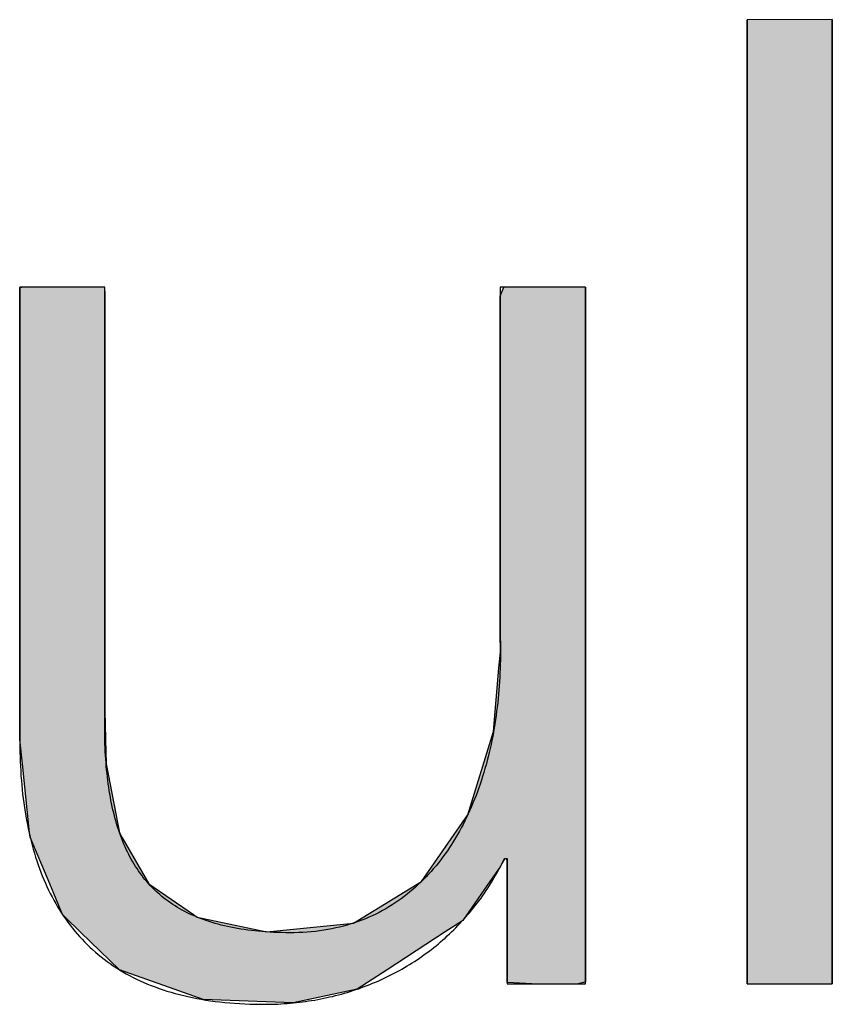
# Model space of a CAD drawing. Extents: x 715 to 7297, y -33 to 6010.
# Tile 33 of 90: x 3345 to 3406, y 181 to 255. Entities that reach past the tile are written whole.
import ezdxf

# ---------------------------------------------------------------- set-up
doc = ezdxf.new("R2010")
doc.units = 0
doc.layers.get('0').update_dxf_attribs({"linetype": 'CONTINUOUS'})
doc.layers.add('LOGO', color=7, linetype='CONTINUOUS')

# ---------------------------------------------------------------- blocks, each defined once
blk = doc.blocks.new('*U26')
at = {"layer": 'LOGO', "color": 30, "linetype": 'CONTINUOUS'}
for p, q in [((12.18, 7.551), (12.203, 7.555)), ((12.18, 7.469), (12.18, 7.551)), ((13.1, 7.555), (13.1, 7.551)), ((13.1, 7.551), (13.102, 7.469)), ((17.392, 7.457), (17.432, 7.555)), ((18.315, 7.555), (18.315, 7.457)), ((12.18, 7.344), (12.18, 7.469)), ((13.102, 7.469), (13.102, 7.344)), ((17.392, 7.368), (17.392, 7.457)), ((17.392, 6.746), (17.392, 7.368)), ((18.315, 7.457), (18.315, 7.368)), ((18.315, 7.368), (18.315, 6.746)), ((12.18, 7.101), (12.18, 7.344)), ((13.102, 7.344), (13.102, 7.101)), ((12.18, 6.214), (12.18, 7.101)), ((13.102, 7.101), (13.102, 6.214)), ((17.392, 6.634), (17.392, 6.746)), ((18.315, 6.746), (18.315, 6.634)), ((17.392, 5.802), (17.392, 6.634)), ((18.315, 6.634), (18.315, 5.802)), ((12.18, 5.779), (12.18, 6.214)), ((13.102, 6.214), (13.102, 5.779)), ((12.18, 4.645), (12.18, 5.779)), ((13.102, 5.779), (13.102, 4.645)), ((17.392, 4.207), (17.392, 5.802)), ((18.315, 5.802), (18.315, 4.207)), ((12.18, 4.192), (12.18, 4.645)), ((13.102, 4.645), (13.102, 4.192)), ((12.18, 3.251), (12.18, 4.192)), ((13.102, 4.192), (13.102, 3.251)), ((17.392, 3.8), (17.392, 4.207)), ((18.315, 4.207), (18.315, 3.8)), ((17.392, 3.598), (17.392, 3.8)), ((18.315, 3.8), (18.315, 3.598)), ((17.377, 3.423), (17.392, 3.598)), ((18.315, 3.598), (18.315, 3.423)), ((17.318, 2.736), (17.377, 3.423)), ((18.315, 3.423), (18.315, 2.736)), ((12.18, 2.958), (12.18, 3.251)), ((13.102, 3.251), (13.102, 2.958)), ((12.18, 2.813), (12.18, 2.958)), ((13.102, 2.958), (13.106, 2.813)), ((12.18, 2.65), (12.18, 2.813)), ((13.106, 2.813), (13.11, 2.65)), ((17.038, 1.832), (17.318, 2.736)), ((18.315, 2.736), (18.315, 1.832)), ((12.208, 2.387), (12.18, 2.65)), ((13.11, 2.65), (13.116, 2.387)), ((12.286, 1.641), (12.208, 2.387)), ((13.116, 2.387), (13.261, 1.641)), ((16.711, 1.361), (17.038, 1.832)), ((18.315, 1.832), (18.315, 1.361)), ((12.291, 1.594), (12.286, 1.641)), ((13.261, 1.641), (13.288, 1.594)), ((12.504, 1.085), (12.291, 1.594)), ((13.288, 1.594), (13.58, 1.085)), ((16.646, 1.268), (16.711, 1.361)), ((17.439, 1.361), (17.389, 1.268)), ((17.465, 1.346), (17.456, 1.361)), ((17.465, 1.18), (17.465, 1.346)), ((18.315, 1.361), (18.315, 1.346)), ((18.315, 1.346), (18.315, 1.18)), ((16.536, 1.11), (16.646, 1.268)), ((17.389, 1.268), (17.279, 1.11)), ((17.465, 0.68), (17.465, 1.18)), ((18.315, 1.18), (18.315, 0.68)), ((12.643, 0.753), (12.504, 1.085)), ((13.58, 1.085), (14.062, 0.753)), ((15.845, 0.688), (16.536, 1.11)), ((17.279, 1.11), (16.984, 0.688)), ((12.672, 0.725), (12.643, 0.753)), ((14.062, 0.753), (14.102, 0.725)), ((12.838, 0.564), (12.672, 0.725)), ((14.102, 0.725), (14.859, 0.564)), ((14.859, 0.564), (15.799, 0.66)), ((15.799, 0.66), (15.845, 0.688)), ((16.94, 0.66), (16.793, 0.564)), ((16.984, 0.688), (16.94, 0.66)), ((17.465, 0.406), (17.465, 0.68)), ((18.315, 0.68), (18.315, 0.406)), ((13.26, 0.155), (12.838, 0.564)), ((16.793, 0.564), (16.163, 0.155)), ((17.465, 0.021), (17.465, 0.406)), ((18.315, 0.406), (18.315, 0.021)), ((13.855, -0.057), (13.26, 0.155)), ((16.163, 0.155), (15.837, -0.057)), ((17.465, 0.015), (17.465, 0.021)), ((17.734, 0), (17.465, 0.015)), ((18.292, 0.015), (18.236, 0)), ((18.315, 0.021), (18.292, 0.015)), ((14.169, -0.169), (13.855, -0.057)), ((15.837, -0.057), (15.313, -0.169)), ((15.143, -0.205), (14.169, -0.169)), ((15.313, -0.169), (15.143, -0.205))]:
    blk.add_line(p, q, dxfattribs=at)
at = {"layer": 'LOGO', "color": 30, "linetype": 'CONTINUOUS', "extrusion": (0, 0, -1)}
for points in [[(-12.203, 7.555), (-13.1, 7.551), (-12.18, 7.551)], [(-12.18, 7.551), (-13.102, 7.469), (-12.18, 7.469)], [(-12.18, 7.551), (-13.1, 7.551), (-13.102, 7.469)], [(-12.203, 7.555), (-13.1, 7.555), (-13.1, 7.551)], [(-17.432, 7.555), (-18.315, 7.457), (-17.392, 7.457)], [(-17.432, 7.555), (-18.315, 7.555), (-18.315, 7.457)], [(-12.18, 7.469), (-13.102, 7.344), (-12.18, 7.344)], [(-12.18, 7.469), (-13.102, 7.469), (-13.102, 7.344)], [(-17.392, 7.457), (-18.315, 7.368), (-17.392, 7.368)], [(-17.392, 7.457), (-18.315, 7.457), (-18.315, 7.368)], [(-17.392, 7.368), (-18.315, 6.746), (-17.392, 6.746)], [(-17.392, 7.368), (-18.315, 7.368), (-18.315, 6.746)], [(-12.18, 7.344), (-13.102, 7.101), (-12.18, 7.101)], [(-12.18, 7.344), (-13.102, 7.344), (-13.102, 7.101)], [(-12.18, 7.101), (-13.102, 6.214), (-12.18, 6.214)], [(-12.18, 7.101), (-13.102, 7.101), (-13.102, 6.214)], [(-17.392, 6.746), (-18.315, 6.634), (-17.392, 6.634)], [(-17.392, 6.746), (-18.315, 6.746), (-18.315, 6.634)], [(-17.392, 6.634), (-18.315, 5.802), (-17.392, 5.802)], [(-17.392, 6.634), (-18.315, 6.634), (-18.315, 5.802)], [(-12.18, 6.214), (-13.102, 5.779), (-12.18, 5.779)], [(-12.18, 6.214), (-13.102, 6.214), (-13.102, 5.779)], [(-12.18, 5.779), (-13.102, 4.645), (-12.18, 4.645)], [(-12.18, 5.779), (-13.102, 5.779), (-13.102, 4.645)], [(-17.392, 5.802), (-18.315, 4.207), (-17.392, 4.207)], [(-17.392, 5.802), (-18.315, 5.802), (-18.315, 4.207)], [(-12.18, 4.645), (-13.102, 4.192), (-12.18, 4.192)], [(-12.18, 4.645), (-13.102, 4.645), (-13.102, 4.192)], [(-12.18, 4.192), (-13.102, 3.251), (-12.18, 3.251)], [(-12.18, 4.192), (-13.102, 4.192), (-13.102, 3.251)], [(-17.392, 4.207), (-18.315, 3.8), (-17.392, 3.8)], [(-17.392, 4.207), (-18.315, 4.207), (-18.315, 3.8)], [(-17.392, 3.8), (-18.315, 3.598), (-17.392, 3.598)], [(-17.392, 3.8), (-18.315, 3.8), (-18.315, 3.598)], [(-17.392, 3.598), (-18.315, 3.423), (-17.377, 3.423)], [(-17.392, 3.598), (-18.315, 3.598), (-18.315, 3.423)], [(-17.377, 3.423), (-18.315, 2.736), (-17.318, 2.736)], [(-17.377, 3.423), (-18.315, 3.423), (-18.315, 2.736)], [(-12.18, 3.251), (-13.102, 2.958), (-12.18, 2.958)], [(-12.18, 3.251), (-13.102, 3.251), (-13.102, 2.958)], [(-12.18, 2.958), (-13.106, 2.813), (-12.18, 2.813)], [(-12.18, 2.958), (-13.102, 2.958), (-13.106, 2.813)], [(-12.18, 2.813), (-13.11, 2.65), (-12.18, 2.65)], [(-12.18, 2.813), (-13.106, 2.813), (-13.11, 2.65)], [(-17.318, 2.736), (-18.315, 1.832), (-17.038, 1.832)], [(-17.318, 2.736), (-18.315, 2.736), (-18.315, 1.832)], [(-12.18, 2.65), (-13.116, 2.387), (-12.208, 2.387)], [(-12.18, 2.65), (-13.11, 2.65), (-13.116, 2.387)], [(-12.208, 2.387), (-13.261, 1.641), (-12.286, 1.641)], [(-12.208, 2.387), (-13.116, 2.387), (-13.261, 1.641)], [(-17.038, 1.832), (-18.315, 1.361), (-16.711, 1.361)], [(-17.038, 1.832), (-18.315, 1.832), (-18.315, 1.361)], [(-12.286, 1.641), (-13.288, 1.594), (-12.291, 1.594)], [(-12.286, 1.641), (-13.261, 1.641), (-13.288, 1.594)], [(-12.291, 1.594), (-13.58, 1.085), (-12.504, 1.085)], [(-12.291, 1.594), (-13.288, 1.594), (-13.58, 1.085)], [(-16.711, 1.361), (-17.389, 1.268), (-16.646, 1.268)], [(-16.711, 1.361), (-17.439, 1.361), (-17.389, 1.268)], [(-17.456, 1.361), (-18.315, 1.346), (-17.465, 1.346)], [(-17.456, 1.361), (-18.315, 1.361), (-18.315, 1.346)], [(-17.465, 1.346), (-18.315, 1.18), (-17.465, 1.18)], [(-17.465, 1.346), (-18.315, 1.346), (-18.315, 1.18)], [(-16.646, 1.268), (-17.279, 1.11), (-16.536, 1.11)], [(-16.646, 1.268), (-17.389, 1.268), (-17.279, 1.11)], [(-17.465, 1.18), (-18.315, 0.68), (-17.465, 0.68)], [(-17.465, 1.18), (-18.315, 1.18), (-18.315, 0.68)], [(-12.504, 1.085), (-14.062, 0.753), (-12.643, 0.753)], [(-12.504, 1.085), (-13.58, 1.085), (-14.062, 0.753)], [(-16.536, 1.11), (-16.984, 0.688), (-15.845, 0.688)], [(-16.536, 1.11), (-17.279, 1.11), (-16.984, 0.688)], [(-12.643, 0.753), (-14.102, 0.725), (-12.672, 0.725)], [(-12.643, 0.753), (-14.062, 0.753), (-14.102, 0.725)], [(-12.672, 0.725), (-14.859, 0.564), (-12.838, 0.564)], [(-12.672, 0.725), (-14.102, 0.725), (-14.859, 0.564)], [(-15.799, 0.66), (-16.793, 0.564), (-14.859, 0.564)], [(-15.845, 0.688), (-16.94, 0.66), (-15.799, 0.66)], [(-15.799, 0.66), (-16.94, 0.66), (-16.793, 0.564)], [(-15.845, 0.688), (-16.984, 0.688), (-16.94, 0.66)], [(-17.465, 0.68), (-18.315, 0.406), (-17.465, 0.406)], [(-17.465, 0.68), (-18.315, 0.68), (-18.315, 0.406)], [(-12.838, 0.564), (-16.163, 0.155), (-13.26, 0.155)], [(-12.838, 0.564), (-16.793, 0.564), (-16.163, 0.155)], [(-17.465, 0.406), (-18.315, 0.021), (-17.465, 0.021)], [(-17.465, 0.406), (-18.315, 0.406), (-18.315, 0.021)], [(-13.26, 0.155), (-15.837, -0.057), (-13.855, -0.057)], [(-13.26, 0.155), (-16.163, 0.155), (-15.837, -0.057)], [(-17.465, 0.021), (-18.292, 0.015), (-17.465, 0.015)], [(-17.465, 0.021), (-18.315, 0.021), (-18.292, 0.015)], [(-17.465, 0.015), (-18.236, 0), (-17.734, 0)], [(-17.465, 0.015), (-18.292, 0.015), (-18.236, 0)], [(-13.855, -0.057), (-15.313, -0.169), (-14.169, -0.169)], [(-13.855, -0.057), (-15.837, -0.057), (-15.313, -0.169)], [(-14.169, -0.169), (-15.313, -0.169), (-15.143, -0.205)]]:
    blk.add_solid(points, dxfattribs=at)
blk = doc.blocks.new('*U27')
at = {"layer": 'LOGO', "color": 30, "linetype": 'CONTINUOUS'}
for p, q in [((20.069, 0), (20.069, 10.454)), ((20.992, 10.454), (20.992, 0))]:
    blk.add_line(p, q, dxfattribs=at)
at = {"layer": 'LOGO', "color": 30, "linetype": 'CONTINUOUS', "extrusion": (0, 0, -1)}
for points in [[(-20.069, 10.454), (-20.992, 0), (-20.069, 0)], [(-20.069, 10.454), (-20.992, 10.454), (-20.992, 0)]]:
    blk.add_solid(points, dxfattribs=at)
blk = doc.blocks.new('KLAUS')
at = {"layer": 'LOGO'}
blk.add_lwpolyline([(20.069, 0), (20.992, 0), (20.992, 10.454), (20.069, 10.454), (20.069, 0), (20.069, 0)], dxfattribs=at)
blk.add_polyline3d([(18.315, 7.555, 0), (18.314, 7.555, 0), (18.314, 7.555, 0), (18.312, 7.555, 0), (18.31, 7.555, 0), (18.308, 7.555, 0), (18.305, 7.555, 0), (18.301, 7.555, 0), (18.297, 7.555, 0), (18.293, 7.555, 0), (18.288, 7.555, 0), (18.282, 7.555, 0), (18.277, 7.555, 0), (18.27, 7.555, 0), (18.264, 7.555, 0), (18.257, 7.555, 0), (18.249, 7.555, 0), (18.241, 7.555, 0), (18.233, 7.555, 0), (18.224, 7.555, 0), (18.215, 7.555, 0), (18.206, 7.555, 0), (18.197, 7.555, 0), (18.187, 7.555, 0), (18.176, 7.555, 0), (18.166, 7.555, 0), (18.155, 7.555, 0), (18.144, 7.555, 0), (18.133, 7.555, 0), (18.121, 7.555, 0), (18.109, 7.555, 0), (18.097, 7.555, 0), (18.085, 7.555, 0), (18.072, 7.555, 0), (18.06, 7.555, 0), (18.047, 7.555, 0), (18.034, 7.555, 0), (18.021, 7.555, 0), (18.007, 7.555, 0), (17.994, 7.555, 0), (17.98, 7.555, 0), (17.967, 7.555, 0), (17.953, 7.555, 0), (17.939, 7.555, 0), (17.925, 7.555, 0), (17.911, 7.555, 0), (17.897, 7.555, 0), (17.883, 7.555, 0), (17.869, 7.555, 0), (17.855, 7.555, 0), (17.841, 7.555, 0), (17.827, 7.555, 0), (17.813, 7.555, 0), (17.799, 7.555, 0), (17.785, 7.555, 0), (17.771, 7.555, 0), (17.757, 7.555, 0), (17.743, 7.555, 0), (17.73, 7.555, 0), (17.716, 7.555, 0), (17.703, 7.555, 0), (17.689, 7.555, 0), (17.676, 7.555, 0), (17.663, 7.555, 0), (17.65, 7.555, 0), (17.637, 7.555, 0), (17.625, 7.555, 0), (17.613, 7.555, 0), (17.6, 7.555, 0), (17.588, 7.555, 0), (17.577, 7.555, 0), (17.566, 7.555, 0), (17.554, 7.555, 0), (17.543, 7.555, 0), (17.533, 7.555, 0), (17.523, 7.555, 0), (17.512, 7.555, 0), (17.503, 7.555, 0), (17.493, 7.555, 0), (17.484, 7.555, 0), (17.476, 7.555, 0), (17.467, 7.555, 0), (17.459, 7.555, 0), (17.452, 7.555, 0), (17.445, 7.555, 0), (17.438, 7.555, 0), (17.431, 7.555, 0), (17.426, 7.555, 0), (17.42, 7.555, 0), (17.415, 7.555, 0), (17.41, 7.555, 0), (17.406, 7.555, 0), (17.403, 7.555, 0), (17.4, 7.555, 0), (17.397, 7.555, 0), (17.395, 7.555, 0), (17.394, 7.555, 0), (17.393, 7.555, 0), (17.392, 7.555, 0), (17.392, 7.554, 0), (17.392, 7.551, 0), (17.392, 7.545, 0), (17.392, 7.537, 0), (17.392, 7.527, 0), (17.392, 7.515, 0), (17.392, 7.5, 0), (17.392, 7.484, 0), (17.392, 7.465, 0), (17.392, 7.444, 0), (17.392, 7.422, 0), (17.392, 7.397, 0), (17.392, 7.37, 0), (17.392, 7.342, 0), (17.392, 7.312, 0), (17.392, 7.28, 0), (17.392, 7.247, 0), (17.392, 7.211, 0), (17.392, 7.175, 0), (17.392, 7.136, 0), (17.392, 7.097, 0), (17.392, 7.056, 0), (17.392, 7.013, 0), (17.392, 6.969, 0), (17.392, 6.924, 0), (17.392, 6.878, 0), (17.392, 6.83, 0), (17.392, 6.782, 0), (17.392, 6.732, 0), (17.392, 6.681, 0), (17.392, 6.63, 0), (17.392, 6.577, 0), (17.392, 6.523, 0), (17.392, 6.469, 0), (17.392, 6.414, 0), (17.392, 6.358, 0), (17.392, 6.302, 0), (17.392, 6.245, 0), (17.392, 6.187, 0), (17.392, 6.129, 0), (17.392, 6.07, 0), (17.392, 6.011, 0), (17.392, 5.952, 0), (17.392, 5.892, 0), (17.392, 5.832, 0), (17.392, 5.772, 0), (17.392, 5.711, 0), (17.392, 5.651, 0), (17.392, 5.59, 0), (17.392, 5.53, 0), (17.392, 5.469, 0), (17.392, 5.409, 0), (17.392, 5.348, 0), (17.392, 5.288, 0), (17.392, 5.228, 0), (17.392, 5.169, 0), (17.392, 5.109, 0), (17.392, 5.05, 0), (17.392, 4.992, 0), (17.392, 4.934, 0), (17.392, 4.876, 0), (17.392, 4.82, 0), (17.392, 4.763, 0), (17.392, 4.708, 0), (17.392, 4.653, 0), (17.392, 4.599, 0), (17.392, 4.546, 0), (17.392, 4.494, 0), (17.392, 4.442, 0), (17.392, 4.392, 0), (17.392, 4.342, 0), (17.392, 4.294, 0), (17.392, 4.247, 0), (17.392, 4.201, 0), (17.392, 4.157, 0), (17.392, 4.113, 0), (17.392, 4.071, 0), (17.392, 4.031, 0), (17.392, 3.991, 0), (17.392, 3.954, 0), (17.392, 3.917, 0), (17.392, 3.883, 0), (17.392, 3.85, 0), (17.392, 3.819, 0), (17.392, 3.789, 0), (17.392, 3.761, 0), (17.392, 3.736, 0), (17.392, 3.712, 0), (17.392, 3.69, 0), (17.392, 3.67, 0), (17.392, 3.652, 0), (17.392, 3.636, 0), (17.392, 3.622, 0), (17.392, 3.61, 0), (17.392, 3.601, 0), (17.392, 3.594, 0), (17.392, 3.589, 0), (17.392, 3.587, 0), (17.392, 3.56, 0), (17.392, 3.513, 0), (17.391, 3.466, 0), (17.39, 3.419, 0), (17.388, 3.373, 0), (17.386, 3.326, 0), (17.383, 3.279, 0), (17.38, 3.233, 0), (17.376, 3.186, 0), (17.372, 3.14, 0), (17.368, 3.094, 0), (17.363, 3.048, 0), (17.358, 3.002, 0), (17.352, 2.956, 0), (17.346, 2.91, 0), (17.34, 2.865, 0), (17.332, 2.819, 0), (17.325, 2.774, 0), (17.317, 2.729, 0), (17.309, 2.684, 0), (17.3, 2.64, 0), (17.291, 2.596, 0), (17.281, 2.551, 0), (17.27, 2.508, 0), (17.26, 2.464, 0), (17.249, 2.421, 0), (17.237, 2.377, 0), (17.225, 2.335, 0), (17.212, 2.292, 0), (17.2, 2.25, 0), (17.186, 2.208, 0), (17.172, 2.166, 0), (17.158, 2.125, 0), (17.143, 2.084, 0), (17.128, 2.043, 0), (17.112, 2.003, 0), (17.095, 1.963, 0), (17.079, 1.923, 0), (17.061, 1.884, 0), (17.044, 1.845, 0), (17.026, 1.806, 0), (17.007, 1.768, 0), (16.988, 1.73, 0), (16.968, 1.693, 0), (16.948, 1.656, 0), (16.927, 1.62, 0), (16.906, 1.584, 0), (16.885, 1.548, 0), (16.863, 1.513, 0), (16.84, 1.479, 0), (16.817, 1.445, 0), (16.793, 1.411, 0), (16.769, 1.378, 0), (16.745, 1.346, 0), (16.72, 1.313, 0), (16.694, 1.282, 0), (16.668, 1.251, 0), (16.642, 1.22, 0), (16.614, 1.191, 0), (16.587, 1.161, 0), (16.559, 1.133, 0), (16.53, 1.104, 0), (16.501, 1.077, 0), (16.472, 1.05, 0), (16.442, 1.023, 0), (16.411, 0.998, 0), (16.38, 0.973, 0), (16.348, 0.948, 0), (16.316, 0.924, 0), (16.284, 0.901, 0), (16.25, 0.879, 0), (16.217, 0.857, 0), (16.182, 0.836, 0), (16.148, 0.815, 0), (16.112, 0.795, 0), (16.077, 0.776, 0), (16.04, 0.758, 0), (16.003, 0.74, 0), (15.966, 0.724, 0), (15.928, 0.707, 0), (15.89, 0.692, 0), (15.851, 0.678, 0), (15.811, 0.664, 0), (15.771, 0.651, 0), (15.731, 0.639, 0), (15.69, 0.627, 0), (15.648, 0.616, 0), (15.606, 0.607, 0), (15.563, 0.598, 0), (15.52, 0.59, 0), (15.476, 0.582, 0), (15.431, 0.576, 0), (15.386, 0.57, 0), (15.341, 0.566, 0), (15.295, 0.562, 0), (15.248, 0.559, 0), (15.201, 0.557, 0), (15.154, 0.556, 0), (15.107, 0.556, 0), (15.063, 0.556, 0), (15.019, 0.557, 0), (14.976, 0.558, 0), (14.934, 0.56, 0), (14.892, 0.562, 0), (14.85, 0.565, 0), (14.81, 0.568, 0), (14.769, 0.571, 0), (14.73, 0.575, 0), (14.691, 0.58, 0), (14.652, 0.585, 0), (14.614, 0.59, 0), (14.577, 0.596, 0), (14.54, 0.602, 0), (14.504, 0.608, 0), (14.468, 0.615, 0), (14.433, 0.623, 0), (14.398, 0.631, 0), (14.364, 0.639, 0), (14.331, 0.648, 0), (14.298, 0.657, 0), (14.265, 0.667, 0), (14.233, 0.677, 0), (14.202, 0.687, 0), (14.171, 0.698, 0), (14.14, 0.71, 0), (14.11, 0.721, 0), (14.081, 0.734, 0), (14.052, 0.746, 0), (14.024, 0.759, 0), (13.996, 0.773, 0), (13.968, 0.787, 0), (13.941, 0.801, 0), (13.915, 0.816, 0), (13.889, 0.831, 0), (13.864, 0.847, 0), (13.838, 0.863, 0), (13.814, 0.88, 0), (13.79, 0.897, 0), (13.766, 0.914, 0), (13.743, 0.932, 0), (13.721, 0.95, 0), (13.698, 0.969, 0), (13.677, 0.988, 0), (13.656, 1.008, 0), (13.635, 1.028, 0), (13.614, 1.048, 0), (13.595, 1.069, 0), (13.575, 1.09, 0), (13.556, 1.112, 0), (13.537, 1.134, 0), (13.519, 1.156, 0), (13.502, 1.179, 0), (13.484, 1.203, 0), (13.467, 1.227, 0), (13.451, 1.251, 0), (13.435, 1.275, 0), (13.419, 1.3, 0), (13.404, 1.326, 0), (13.389, 1.352, 0), (13.375, 1.378, 0), (13.361, 1.405, 0), (13.348, 1.432, 0), (13.335, 1.459, 0), (13.322, 1.487, 0), (13.309, 1.516, 0), (13.297, 1.545, 0), (13.286, 1.574, 0), (13.275, 1.603, 0), (13.264, 1.633, 0), (13.253, 1.664, 0), (13.243, 1.695, 0), (13.233, 1.726, 0), (13.224, 1.758, 0), (13.215, 1.79, 0), (13.207, 1.822, 0), (13.198, 1.855, 0), (13.19, 1.889, 0), (13.183, 1.922, 0), (13.176, 1.957, 0), (13.169, 1.991, 0), (13.162, 2.026, 0), (13.156, 2.062, 0), (13.15, 2.097, 0), (13.145, 2.134, 0), (13.139, 2.17, 0), (13.135, 2.207, 0), (13.13, 2.245, 0), (13.126, 2.282, 0), (13.122, 2.321, 0), (13.118, 2.359, 0), (13.115, 2.398, 0), (13.112, 2.438, 0), (13.11, 2.478, 0), (13.107, 2.518, 0), (13.105, 2.558, 0), (13.104, 2.6, 0), (13.102, 2.635, 0), (13.102, 2.637, 0), (13.102, 2.642, 0), (13.102, 2.65, 0), (13.102, 2.661, 0), (13.102, 2.674, 0), (13.102, 2.69, 0), (13.102, 2.709, 0), (13.102, 2.731, 0), (13.102, 2.755, 0), (13.102, 2.782, 0), (13.102, 2.811, 0), (13.102, 2.842, 0), (13.102, 2.876, 0), (13.102, 2.912, 0), (13.102, 2.95, 0), (13.102, 2.99, 0), (13.102, 3.032, 0), (13.102, 3.077, 0), (13.102, 3.123, 0), (13.102, 3.171, 0), (13.102, 3.221, 0), (13.102, 3.272, 0), (13.102, 3.326, 0), (13.102, 3.381, 0), (13.102, 3.437, 0), (13.102, 3.495, 0), (13.102, 3.555, 0), (13.102, 3.615, 0), (13.102, 3.677, 0), (13.102, 3.741, 0), (13.102, 3.805, 0), (13.102, 3.871, 0), (13.102, 3.938, 0), (13.102, 4.005, 0), (13.102, 4.074, 0), (13.102, 4.143, 0), (13.102, 4.214, 0), (13.102, 4.285, 0), (13.102, 4.356, 0), (13.102, 4.429, 0), (13.102, 4.502, 0), (13.102, 4.575, 0), (13.102, 4.649, 0), (13.102, 4.723, 0), (13.102, 4.798, 0), (13.102, 4.872, 0), (13.102, 4.947, 0), (13.102, 5.022, 0), (13.102, 5.098, 0), (13.102, 5.173, 0), (13.102, 5.248, 0), (13.102, 5.323, 0), (13.102, 5.397, 0), (13.102, 5.472, 0), (13.102, 5.546, 0), (13.102, 5.62, 0), (13.102, 5.693, 0), (13.102, 5.766, 0), (13.102, 5.838, 0), (13.102, 5.91, 0), (13.102, 5.981, 0), (13.102, 6.051, 0), (13.102, 6.121, 0), (13.102, 6.189, 0), (13.102, 6.257, 0), (13.102, 6.324, 0), (13.102, 6.389, 0), (13.102, 6.453, 0), (13.102, 6.517, 0), (13.102, 6.579, 0), (13.102, 6.639, 0), (13.102, 6.699, 0), (13.102, 6.757, 0), (13.102, 6.813, 0), (13.102, 6.868, 0), (13.102, 6.921, 0), (13.102, 6.972, 0), (13.102, 7.022, 0), (13.102, 7.07, 0), (13.102, 7.116, 0), (13.102, 7.16, 0), (13.102, 7.203, 0), (13.102, 7.243, 0), (13.102, 7.281, 0), (13.102, 7.316, 0), (13.102, 7.35, 0), (13.102, 7.381, 0), (13.102, 7.41, 0), (13.102, 7.436, 0), (13.102, 7.46, 0), (13.102, 7.482, 0), (13.102, 7.501, 0), (13.102, 7.517, 0), (13.102, 7.53, 0), (13.102, 7.541, 0), (13.102, 7.548, 0), (13.102, 7.553, 0), (13.102, 7.555, 0), (13.102, 7.555, 0), (13.101, 7.555, 0), (13.1, 7.555, 0), (13.098, 7.555, 0), (13.095, 7.555, 0), (13.093, 7.555, 0), (13.089, 7.555, 0), (13.085, 7.555, 0), (13.081, 7.555, 0), (13.076, 7.555, 0), (13.07, 7.555, 0), (13.065, 7.555, 0), (13.059, 7.555, 0), (13.052, 7.555, 0), (13.045, 7.555, 0), (13.037, 7.555, 0), (13.03, 7.555, 0), (13.021, 7.555, 0), (13.013, 7.555, 0), (13.004, 7.555, 0), (12.994, 7.555, 0), (12.985, 7.555, 0), (12.975, 7.555, 0), (12.965, 7.555, 0), (12.954, 7.555, 0), (12.943, 7.555, 0), (12.932, 7.555, 0), (12.921, 7.555, 0), (12.909, 7.555, 0), (12.898, 7.555, 0), (12.885, 7.555, 0), (12.873, 7.555, 0), (12.861, 7.555, 0), (12.848, 7.555, 0), (12.835, 7.555, 0), (12.822, 7.555, 0), (12.809, 7.555, 0), (12.796, 7.555, 0), (12.782, 7.555, 0), (12.769, 7.555, 0), (12.755, 7.555, 0), (12.741, 7.555, 0), (12.728, 7.555, 0), (12.714, 7.555, 0), (12.7, 7.555, 0), (12.686, 7.555, 0), (12.672, 7.555, 0), (12.658, 7.555, 0), (12.643, 7.555, 0), (12.629, 7.555, 0), (12.615, 7.555, 0), (12.601, 7.555, 0), (12.587, 7.555, 0), (12.573, 7.555, 0), (12.559, 7.555, 0), (12.546, 7.555, 0), (12.532, 7.555, 0), (12.518, 7.555, 0), (12.505, 7.555, 0), (12.491, 7.555, 0), (12.478, 7.555, 0), (12.464, 7.555, 0), (12.451, 7.555, 0), (12.439, 7.555, 0), (12.426, 7.555, 0), (12.413, 7.555, 0), (12.401, 7.555, 0), (12.389, 7.555, 0), (12.377, 7.555, 0), (12.365, 7.555, 0), (12.354, 7.555, 0), (12.343, 7.555, 0), (12.332, 7.555, 0), (12.321, 7.555, 0), (12.311, 7.555, 0), (12.301, 7.555, 0), (12.291, 7.555, 0), (12.282, 7.555, 0), (12.273, 7.555, 0), (12.264, 7.555, 0), (12.255, 7.555, 0), (12.248, 7.555, 0), (12.24, 7.555, 0), (12.233, 7.555, 0), (12.226, 7.555, 0), (12.22, 7.555, 0), (12.213, 7.555, 0), (12.208, 7.555, 0), (12.203, 7.555, 0), (12.198, 7.555, 0), (12.194, 7.555, 0), (12.191, 7.555, 0), (12.188, 7.555, 0), (12.185, 7.555, 0), (12.183, 7.555, 0), (12.181, 7.555, 0), (12.18, 7.555, 0), (12.18, 7.555, 0), (12.18, 7.554, 0), (12.18, 7.55, 0), (12.18, 7.544, 0), (12.18, 7.534, 0), (12.18, 7.522, 0), (12.18, 7.507, 0), (12.18, 7.489, 0), (12.18, 7.469, 0), (12.18, 7.446, 0), (12.18, 7.42, 0), (12.18, 7.392, 0), (12.18, 7.362, 0), (12.18, 7.329, 0), (12.18, 7.294, 0), (12.18, 7.257, 0), (12.18, 7.218, 0), (12.18, 7.177, 0), (12.18, 7.134, 0), (12.18, 7.088, 0), (12.18, 7.041, 0), (12.18, 6.992, 0), (12.18, 6.941, 0), (12.18, 6.889, 0), (12.18, 6.835, 0), (12.18, 6.779, 0), (12.18, 6.722, 0), (12.18, 6.663, 0), (12.18, 6.603, 0), (12.18, 6.542, 0), (12.18, 6.479, 0), (12.18, 6.416, 0), (12.18, 6.351, 0), (12.18, 6.285, 0), (12.18, 6.218, 0), (12.18, 6.15, 0), (12.18, 6.081, 0), (12.18, 6.011, 0), (12.18, 5.94, 0), (12.18, 5.869, 0), (12.18, 5.797, 0), (12.18, 5.725, 0), (12.18, 5.652, 0), (12.18, 5.578, 0), (12.18, 5.505, 0), (12.18, 5.43, 0), (12.18, 5.356, 0), (12.18, 5.281, 0), (12.18, 5.207, 0), (12.18, 5.132, 0), (12.18, 5.057, 0), (12.18, 4.982, 0), (12.18, 4.907, 0), (12.18, 4.833, 0), (12.18, 4.758, 0), (12.18, 4.684, 0), (12.18, 4.61, 0), (12.18, 4.537, 0), (12.18, 4.464, 0), (12.18, 4.392, 0), (12.18, 4.32, 0), (12.18, 4.249, 0), (12.18, 4.179, 0), (12.18, 4.109, 0), (12.18, 4.04, 0), (12.18, 3.973, 0), (12.18, 3.906, 0), (12.18, 3.84, 0), (12.18, 3.775, 0), (12.18, 3.712, 0), (12.18, 3.649, 0), (12.18, 3.588, 0), (12.18, 3.528, 0), (12.18, 3.47, 0), (12.18, 3.413, 0), (12.18, 3.358, 0), (12.18, 3.304, 0), (12.18, 3.252, 0), (12.18, 3.202, 0), (12.18, 3.153, 0), (12.18, 3.106, 0), (12.18, 3.062, 0), (12.18, 3.019, 0), (12.18, 2.978, 0), (12.18, 2.939, 0), (12.18, 2.902, 0), (12.18, 2.868, 0), (12.18, 2.836, 0), (12.18, 2.806, 0), (12.18, 2.779, 0), (12.18, 2.754, 0), (12.18, 2.731, 0), (12.18, 2.711, 0), (12.18, 2.694, 0), (12.18, 2.68, 0), (12.18, 2.668, 0), (12.18, 2.659, 0), (12.18, 2.653, 0), (12.18, 2.65, 0), (12.18, 2.623, 0), (12.18, 2.57, 0), (12.181, 2.517, 0), (12.183, 2.464, 0), (12.185, 2.412, 0), (12.187, 2.361, 0), (12.19, 2.31, 0), (12.193, 2.259, 0), (12.197, 2.208, 0), (12.201, 2.158, 0), (12.206, 2.109, 0), (12.211, 2.06, 0), (12.217, 2.011, 0), (12.223, 1.963, 0), (12.23, 1.915, 0), (12.237, 1.868, 0), (12.245, 1.821, 0), (12.253, 1.775, 0), (12.262, 1.729, 0), (12.271, 1.683, 0), (12.281, 1.638, 0), (12.291, 1.593, 0), (12.302, 1.549, 0), (12.314, 1.506, 0), (12.326, 1.462, 0), (12.338, 1.42, 0), (12.351, 1.377, 0), (12.364, 1.336, 0), (12.379, 1.294, 0), (12.393, 1.253, 0), (12.408, 1.213, 0), (12.424, 1.173, 0), (12.44, 1.134, 0), (12.457, 1.095, 0), (12.474, 1.057, 0), (12.492, 1.019, 0), (12.51, 0.982, 0), (12.529, 0.945, 0), (12.549, 0.909, 0), (12.569, 0.873, 0), (12.589, 0.838, 0), (12.611, 0.803, 0), (12.633, 0.769, 0), (12.655, 0.735, 0), (12.678, 0.702, 0), (12.701, 0.669, 0), (12.726, 0.637, 0), (12.75, 0.605, 0), (12.775, 0.574, 0), (12.801, 0.544, 0), (12.828, 0.514, 0), (12.855, 0.485, 0), (12.883, 0.456, 0), (12.911, 0.428, 0), (12.94, 0.4, 0), (12.969, 0.373, 0), (12.999, 0.346, 0), (13.03, 0.32, 0), (13.061, 0.295, 0), (13.093, 0.27, 0), (13.126, 0.246, 0), (13.159, 0.222, 0), (13.193, 0.199, 0), (13.227, 0.176, 0), (13.262, 0.154, 0), (13.298, 0.133, 0), (13.334, 0.112, 0), (13.371, 0.092, 0), (13.409, 0.072, 0), (13.447, 0.053, 0), (13.486, 0.035, 0), (13.525, 0.017, 0), (13.565, 0, 0), (13.606, -0.016, 0), (13.648, -0.032, 0), (13.69, -0.047, 0), (13.733, -0.062, 0), (13.776, -0.076, 0), (13.82, -0.09, 0), (13.865, -0.102, 0), (13.91, -0.114, 0), (13.957, -0.126, 0), (14.003, -0.137, 0), (14.051, -0.147, 0), (14.099, -0.156, 0), (14.148, -0.165, 0), (14.197, -0.174, 0), (14.248, -0.181, 0), (14.299, -0.188, 0), (14.35, -0.194, 0), (14.402, -0.2, 0), (14.456, -0.205, 0), (14.509, -0.209, 0), (14.564, -0.213, 0), (14.619, -0.215, 0), (14.675, -0.218, 0), (14.731, -0.219, 0), (14.788, -0.22, 0), (14.84, -0.22, 0), (14.874, -0.22, 0), (14.908, -0.219, 0), (14.943, -0.218, 0), (14.977, -0.217, 0), (15.011, -0.215, 0), (15.044, -0.213, 0), (15.078, -0.211, 0), (15.112, -0.208, 0), (15.146, -0.205, 0), (15.179, -0.202, 0), (15.213, -0.198, 0), (15.246, -0.194, 0), (15.279, -0.189, 0), (15.312, -0.184, 0), (15.345, -0.179, 0), (15.378, -0.174, 0), (15.411, -0.168, 0), (15.443, -0.162, 0), (15.476, -0.155, 0), (15.508, -0.148, 0), (15.54, -0.141, 0), (15.572, -0.134, 0), (15.604, -0.126, 0), (15.636, -0.117, 0), (15.668, -0.109, 0), (15.7, -0.1, 0), (15.731, -0.091, 0), (15.762, -0.081, 0), (15.793, -0.071, 0), (15.824, -0.061, 0), (15.855, -0.051, 0), (15.886, -0.04, 0), (15.916, -0.029, 0), (15.946, -0.017, 0), (15.976, -0.005, 0), (16.006, 0.007, 0), (16.036, 0.019, 0), (16.066, 0.032, 0), (16.095, 0.045, 0), (16.125, 0.059, 0), (16.154, 0.073, 0), (16.183, 0.087, 0), (16.211, 0.101, 0), (16.24, 0.116, 0), (16.268, 0.131, 0), (16.296, 0.147, 0), (16.324, 0.162, 0), (16.352, 0.178, 0), (16.38, 0.195, 0), (16.407, 0.211, 0), (16.434, 0.228, 0), (16.461, 0.245, 0), (16.488, 0.263, 0), (16.514, 0.281, 0), (16.541, 0.299, 0), (16.567, 0.318, 0), (16.593, 0.336, 0), (16.618, 0.356, 0), (16.644, 0.375, 0), (16.669, 0.395, 0), (16.694, 0.415, 0), (16.719, 0.435, 0), (16.743, 0.456, 0), (16.768, 0.477, 0), (16.792, 0.498, 0), (16.816, 0.52, 0), (16.839, 0.542, 0), (16.863, 0.564, 0), (16.886, 0.586, 0), (16.908, 0.609, 0), (16.931, 0.632, 0), (16.953, 0.655, 0), (16.975, 0.679, 0), (16.997, 0.703, 0), (17.019, 0.727, 0), (17.04, 0.752, 0), (17.061, 0.776, 0), (17.082, 0.802, 0), (17.102, 0.827, 0), (17.123, 0.853, 0), (17.143, 0.879, 0), (17.162, 0.905, 0), (17.182, 0.931, 0), (17.201, 0.958, 0), (17.22, 0.985, 0), (17.238, 1.013, 0), (17.256, 1.04, 0), (17.274, 1.068, 0), (17.292, 1.097, 0), (17.309, 1.125, 0), (17.326, 1.154, 0), (17.343, 1.183, 0), (17.36, 1.212, 0), (17.376, 1.242, 0), (17.392, 1.272, 0), (17.407, 1.302, 0), (17.422, 1.333, 0), (17.436, 1.361, 0), (17.436, 1.361, 0), (17.436, 1.361, 0), (17.436, 1.361, 0), (17.436, 1.361, 0), (17.436, 1.361, 0), (17.436, 1.361, 0), (17.437, 1.361, 0), (17.437, 1.361, 0), (17.437, 1.361, 0), (17.437, 1.361, 0), (17.437, 1.361, 0), (17.437, 1.361, 0), (17.438, 1.361, 0), (17.438, 1.361, 0), (17.438, 1.361, 0), (17.438, 1.361, 0), (17.439, 1.361, 0), (17.439, 1.361, 0), (17.439, 1.361, 0), (17.439, 1.361, 0), (17.44, 1.361, 0), (17.44, 1.361, 0), (17.44, 1.361, 0), (17.441, 1.361, 0), (17.441, 1.361, 0), (17.441, 1.361, 0), (17.442, 1.361, 0), (17.442, 1.361, 0), (17.442, 1.361, 0), (17.443, 1.361, 0), (17.443, 1.361, 0), (17.443, 1.361, 0), (17.444, 1.361, 0), (17.444, 1.361, 0), (17.445, 1.361, 0), (17.445, 1.361, 0), (17.445, 1.361, 0), (17.446, 1.361, 0), (17.446, 1.361, 0), (17.447, 1.361, 0), (17.447, 1.361, 0), (17.448, 1.361, 0), (17.448, 1.361, 0), (17.448, 1.361, 0), (17.449, 1.361, 0), (17.449, 1.361, 0), (17.45, 1.361, 0), (17.45, 1.361, 0), (17.451, 1.361, 0), (17.451, 1.361, 0), (17.452, 1.361, 0), (17.452, 1.361, 0), (17.453, 1.361, 0), (17.453, 1.361, 0), (17.453, 1.361, 0), (17.454, 1.361, 0), (17.454, 1.361, 0), (17.455, 1.361, 0), (17.455, 1.361, 0), (17.456, 1.361, 0), (17.456, 1.361, 0), (17.456, 1.361, 0), (17.457, 1.361, 0), (17.457, 1.361, 0), (17.458, 1.361, 0), (17.458, 1.361, 0), (17.458, 1.361, 0), (17.459, 1.361, 0), (17.459, 1.361, 0), (17.459, 1.361, 0), (17.46, 1.361, 0), (17.46, 1.361, 0), (17.46, 1.361, 0), (17.461, 1.361, 0), (17.461, 1.361, 0), (17.462, 1.361, 0), (17.462, 1.361, 0), (17.462, 1.361, 0), (17.462, 1.361, 0), (17.463, 1.361, 0), (17.463, 1.361, 0), (17.463, 1.361, 0), (17.463, 1.361, 0), (17.464, 1.361, 0), (17.464, 1.361, 0), (17.464, 1.361, 0), (17.464, 1.361, 0), (17.464, 1.361, 0), (17.465, 1.361, 0), (17.465, 1.361, 0), (17.465, 1.361, 0), (17.465, 1.361, 0), (17.465, 1.361, 0), (17.465, 1.361, 0), (17.465, 1.361, 0), (17.465, 1.361, 0), (17.465, 1.361, 0), (17.465, 1.361, 0), (17.465, 1.361, 0), (17.465, 1.36, 0), (17.465, 1.358, 0), (17.465, 1.355, 0), (17.465, 1.351, 0), (17.465, 1.347, 0), (17.465, 1.342, 0), (17.465, 1.336, 0), (17.465, 1.33, 0), (17.465, 1.323, 0), (17.465, 1.315, 0), (17.465, 1.306, 0), (17.465, 1.297, 0), (17.465, 1.287, 0), (17.465, 1.277, 0), (17.465, 1.266, 0), (17.465, 1.255, 0), (17.465, 1.242, 0), (17.465, 1.23, 0), (17.465, 1.217, 0), (17.465, 1.203, 0), (17.465, 1.189, 0), (17.465, 1.174, 0), (17.465, 1.159, 0), (17.465, 1.144, 0), (17.465, 1.128, 0), (17.465, 1.111, 0), (17.465, 1.095, 0), (17.465, 1.078, 0), (17.465, 1.06, 0), (17.465, 1.042, 0), (17.465, 1.024, 0), (17.465, 1.006, 0), (17.465, 0.987, 0), (17.465, 0.968, 0), (17.465, 0.949, 0), (17.465, 0.93, 0), (17.465, 0.91, 0), (17.465, 0.89, 0), (17.465, 0.87, 0), (17.465, 0.85, 0), (17.465, 0.83, 0), (17.465, 0.81, 0), (17.465, 0.789, 0), (17.465, 0.768, 0), (17.465, 0.748, 0), (17.465, 0.727, 0), (17.465, 0.706, 0), (17.465, 0.686, 0), (17.465, 0.665, 0), (17.465, 0.644, 0), (17.465, 0.623, 0), (17.465, 0.602, 0), (17.465, 0.582, 0), (17.465, 0.561, 0), (17.465, 0.541, 0), (17.465, 0.52, 0), (17.465, 0.5, 0), (17.465, 0.48, 0), (17.465, 0.46, 0), (17.465, 0.441, 0), (17.465, 0.421, 0), (17.465, 0.402, 0), (17.465, 0.383, 0), (17.465, 0.364, 0), (17.465, 0.346, 0), (17.465, 0.327, 0), (17.465, 0.309, 0), (17.465, 0.292, 0), (17.465, 0.275, 0), (17.465, 0.258, 0), (17.465, 0.241, 0), (17.465, 0.225, 0), (17.465, 0.209, 0), (17.465, 0.194, 0), (17.465, 0.179, 0), (17.465, 0.165, 0), (17.465, 0.151, 0), (17.465, 0.137, 0), (17.465, 0.124, 0), (17.465, 0.112, 0), (17.465, 0.1, 0), (17.465, 0.089, 0), (17.465, 0.078, 0), (17.465, 0.068, 0), (17.465, 0.059, 0), (17.465, 0.05, 0), (17.465, 0.042, 0), (17.465, 0.034, 0), (17.465, 0.027, 0), (17.465, 0.021, 0), (17.465, 0.016, 0), (17.465, 0.011, 0), (17.465, 0.007, 0), (17.465, 0.004, 0), (17.465, 0.002, 0), (17.465, 0, 0), (17.465, 0, 0), (17.465, 0, 0), (17.466, 0, 0), (17.467, 0, 0), (17.469, 0, 0), (17.471, 0, 0), (17.473, 0, 0), (17.476, 0, 0), (17.48, 0, 0), (17.484, 0, 0), (17.488, 0, 0), (17.493, 0, 0), (17.498, 0, 0), (17.504, 0, 0), (17.51, 0, 0), (17.516, 0, 0), (17.523, 0, 0), (17.53, 0, 0), (17.538, 0, 0), (17.546, 0, 0), (17.554, 0, 0), (17.562, 0, 0), (17.571, 0, 0), (17.58, 0, 0), (17.589, 0, 0), (17.599, 0, 0), (17.609, 0, 0), (17.619, 0, 0), (17.629, 0, 0), (17.64, 0, 0), (17.651, 0, 0), (17.662, 0, 0), (17.673, 0, 0), (17.684, 0, 0), (17.696, 0, 0), (17.708, 0, 0), (17.72, 0, 0), (17.732, 0, 0), (17.744, 0, 0), (17.756, 0, 0), (17.769, 0, 0), (17.781, 0, 0), (17.794, 0, 0), (17.807, 0, 0), (17.819, 0, 0), (17.832, 0, 0), (17.845, 0, 0), (17.858, 0, 0), (17.871, 0, 0), (17.884, 0, 0), (17.897, 0, 0), (17.91, 0, 0), (17.923, 0, 0), (17.936, 0, 0), (17.949, 0, 0), (17.962, 0, 0), (17.974, 0, 0), (17.987, 0, 0), (18, 0, 0), (18.012, 0, 0), (18.024, 0, 0), (18.037, 0, 0), (18.049, 0, 0), (18.061, 0, 0), (18.073, 0, 0), (18.085, 0, 0), (18.096, 0, 0), (18.108, 0, 0), (18.119, 0, 0), (18.13, 0, 0), (18.141, 0, 0), (18.151, 0, 0), (18.162, 0, 0), (18.172, 0, 0), (18.182, 0, 0), (18.191, 0, 0), (18.201, 0, 0), (18.21, 0, 0), (18.218, 0, 0), (18.227, 0, 0), (18.235, 0, 0), (18.243, 0, 0), (18.25, 0, 0), (18.257, 0, 0), (18.264, 0, 0), (18.27, 0, 0), (18.276, 0, 0), (18.282, 0, 0), (18.287, 0, 0), (18.292, 0, 0), (18.296, 0, 0), (18.3, 0, 0), (18.304, 0, 0), (18.307, 0, 0), (18.309, 0, 0), (18.311, 0, 0), (18.313, 0, 0), (18.314, 0, 0), (18.315, 0, 0), (18.315, 0, 0), (18.315, 0.004, 0), (18.315, 0.013, 0), (18.315, 0.027, 0), (18.315, 0.044, 0), (18.315, 0.066, 0), (18.315, 0.092, 0), (18.315, 0.123, 0), (18.315, 0.157, 0), (18.315, 0.195, 0), (18.315, 0.237, 0), (18.315, 0.283, 0), (18.315, 0.332, 0), (18.315, 0.385, 0), (18.315, 0.441, 0), (18.315, 0.5, 0), (18.315, 0.563, 0), (18.315, 0.629, 0), (18.315, 0.698, 0), (18.315, 0.77, 0), (18.315, 0.844, 0), (18.315, 0.922, 0), (18.315, 1.002, 0), (18.315, 1.084, 0), (18.315, 1.169, 0), (18.315, 1.257, 0), (18.315, 1.346, 0), (18.315, 1.438, 0), (18.315, 1.532, 0), (18.315, 1.628, 0), (18.315, 1.726, 0), (18.315, 1.825, 0), (18.315, 1.927, 0), (18.315, 2.029, 0), (18.315, 2.134, 0), (18.315, 2.24, 0), (18.315, 2.347, 0), (18.315, 2.455, 0), (18.315, 2.564, 0), (18.315, 2.675, 0), (18.315, 2.786, 0), (18.315, 2.898, 0), (18.315, 3.011, 0), (18.315, 3.125, 0), (18.315, 3.239, 0), (18.315, 3.353, 0), (18.315, 3.468, 0), (18.315, 3.583, 0), (18.315, 3.699, 0), (18.315, 3.814, 0), (18.315, 3.93, 0), (18.315, 4.045, 0), (18.315, 4.16, 0), (18.315, 4.274, 0), (18.315, 4.389, 0), (18.315, 4.502, 0), (18.315, 4.616, 0), (18.315, 4.728, 0), (18.315, 4.84, 0), (18.315, 4.951, 0), (18.315, 5.06, 0), (18.315, 5.169, 0), (18.315, 5.277, 0), (18.315, 5.383, 0), (18.315, 5.488, 0), (18.315, 5.591, 0), (18.315, 5.693, 0), (18.315, 5.793, 0), (18.315, 5.892, 0), (18.315, 5.988, 0), (18.315, 6.083, 0), (18.315, 6.175, 0), (18.315, 6.266, 0), (18.315, 6.354, 0), (18.315, 6.44, 0), (18.315, 6.523, 0), (18.315, 6.604, 0), (18.315, 6.683, 0), (18.315, 6.758, 0), (18.315, 6.831, 0), (18.315, 6.901, 0), (18.315, 6.968, 0), (18.315, 7.032, 0), (18.315, 7.093, 0), (18.315, 7.15, 0), (18.315, 7.204, 0), (18.315, 7.254, 0), (18.315, 7.301, 0), (18.315, 7.345, 0), (18.315, 7.384, 0), (18.315, 7.42, 0), (18.315, 7.451, 0), (18.315, 7.479, 0), (18.315, 7.503, 0), (18.315, 7.522, 0), (18.315, 7.537, 0), (18.315, 7.547, 0), (18.315, 7.553, 0), (18.315, 7.555, 0), (18.315, 7.555, 0), (18.315, 7.555, 0), (18.315, 7.555, 0), (18.315, 7.555, 0), (18.315, 7.555, 0), (18.315, 7.555, 0), (18.315, 7.555, 0), (18.315, 7.555, 0), (18.315, 7.555, 0), (18.315, 7.555, 0), (18.315, 7.555, 0), (18.315, 7.555, 0), (18.315, 7.555, 0), (18.315, 7.555, 0), (18.315, 7.555, 0), (18.315, 7.555, 0), (18.315, 7.555, 0), (18.315, 7.555, 0), (18.315, 7.555, 0), (18.315, 7.555, 0), (18.315, 7.555, 0), (18.315, 7.555, 0), (18.315, 7.555, 0), (18.315, 7.555, 0), (18.315, 7.555, 0), (18.315, 7.555, 0), (18.315, 7.555, 0), (18.315, 7.555, 0), (18.315, 7.555, 0), (18.315, 7.555, 0), (18.315, 7.555, 0), (18.315, 7.555, 0), (18.315, 7.555, 0), (18.315, 7.555, 0), (18.315, 7.555, 0), (18.315, 7.555, 0), (18.315, 7.555, 0), (18.315, 7.555, 0), (18.315, 7.555, 0), (18.315, 7.555, 0), (18.315, 7.555, 0), (18.315, 7.555, 0), (18.315, 7.555, 0), (18.315, 7.555, 0), (18.315, 7.555, 0), (18.315, 7.555, 0), (18.315, 7.555, 0), (18.315, 7.555, 0), (18.315, 7.555, 0), (18.315, 7.555, 0), (18.315, 7.555, 0), (18.315, 7.555, 0), (18.315, 7.555, 0), (18.315, 7.555, 0), (18.315, 7.555, 0), (18.315, 7.555, 0), (18.315, 7.555, 0), (18.315, 7.555, 0), (18.315, 7.555, 0), (18.315, 7.555, 0), (18.315, 7.555, 0), (18.315, 7.555, 0), (18.315, 7.555, 0), (18.315, 7.555, 0), (18.315, 7.555, 0), (18.315, 7.555, 0), (18.315, 7.555, 0), (18.315, 7.555, 0), (18.315, 7.555, 0), (18.315, 7.555, 0), (18.315, 7.555, 0), (18.315, 7.555, 0), (18.315, 7.555, 0), (18.315, 7.555, 0), (18.315, 7.555, 0), (18.315, 7.555, 0), (18.315, 7.555, 0), (18.315, 7.555, 0), (18.315, 7.555, 0), (18.315, 7.555, 0), (18.315, 7.555, 0), (18.315, 7.555, 0), (18.315, 7.555, 0), (18.315, 7.555, 0), (18.315, 7.555, 0), (18.315, 7.555, 0), (18.315, 7.555, 0), (18.315, 7.555, 0), (18.315, 7.555, 0), (18.315, 7.555, 0), (18.315, 7.555, 0), (18.315, 7.555, 0), (18.315, 7.555, 0), (18.315, 7.555, 0), (18.315, 7.555, 0), (18.315, 7.555, 0), (18.315, 7.555, 0), (18.315, 7.555, 0)], dxfattribs=at)
at = {"layer": 'LOGO', "color": 30, "linetype": 'CONTINUOUS'}
for name in ['*U27', '*U26']:
    blk.add_blockref(name, (0, 0), dxfattribs=at)

msp = doc.modelspace()

# ---------------------------------------------------------------- block references
at = {"xscale": 6.929133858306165, "yscale": 6.929133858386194, "zscale": 6.929133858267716, "rotation": 0.011070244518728}
msp.add_blockref('KLAUS', (3260.1545, 182.9765), dxfattribs=at)

doc.saveas('drawing.dxf')
